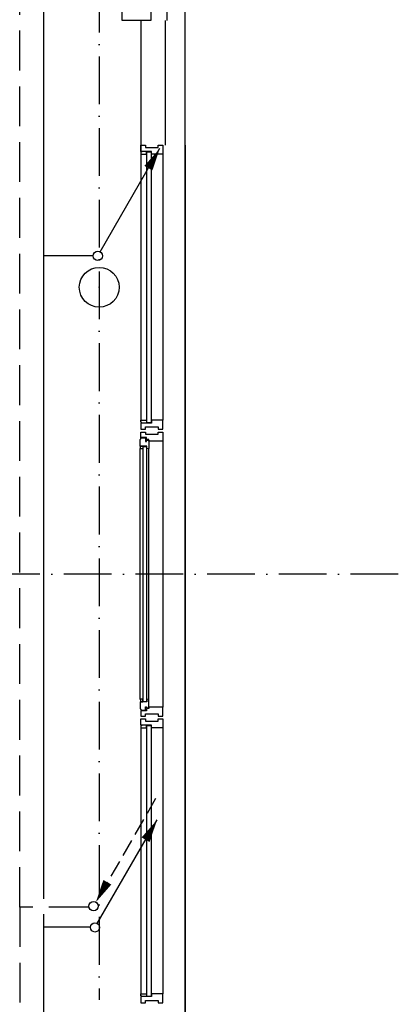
# Model space of a CAD drawing. Extents: x 25315 to 170951, y 867852 to 951952.
# Tile 24 of 119: x 46017 to 50770, y 922361 to 934719. Entities that reach past the tile are written whole.
import ezdxf

# ---------------------------------------------------------------- set-up
doc = ezdxf.new("R2010")
doc.units = 0
doc.header["$LTSCALE"] = 100
for name, pattern in [('2322107', [2000, 1000, 1000]), ('2322108', [7, 5, -2]), ('DASHDOT', [9, 6, -1.5, 0, -1.5])]:
    doc.linetypes.add(name, pattern=pattern)
doc.layers.get('0').update_dxf_attribs({"linetype": 'CONTINUOUS'})
for name, color, linetype in [('AL$7----_STRAMIEN', 1, 'DASHDOT'), ('BOUW', 8, 'CONTINUOUS'), ('WL561---_AANVOER', 4, 'CONTINUOUS'), ('WL561---_RETOUR', 4, 'CONTINUOUS')]:
    doc.layers.add(name, color=color, linetype=linetype)

# ---------------------------------------------------------------- blocks, each defined once
blk = doc.blocks.new('LDV1107')
at = {"color": 0, "linetype": 'CONTINUOUS'}
blk.add_line((0.25, 0.43), (6.75, 11.69), dxfattribs=at)
blk.add_lwpolyline([(6.75, 11.69, 0, 1, 0), (5.5, 9.53, 1, 1, 0)], format="xyseb", dxfattribs=at)
blk.add_circle((0, 0), 0.5, dxfattribs=at)
blk = doc.blocks.new('LDV3108')
at = {"color": 0, "linetype": 'CONTINUOUS'}
for p, q in [((6.75, 11.69), (5.81, 10.07)), ((5.44, 9.42), (4.5, 7.79)), ((4.13, 7.14), (3.19, 5.52)), ((2.81, 4.87), (1.88, 3.25)), ((1.5, 2.6), (0.56, 0.97))]:
    blk.add_line(p, q, dxfattribs=at)
blk.add_lwpolyline([(0.25, 0.43, 0, 1, 0), (1.5, 2.6, 1, 1, 0)], format="xyseb", dxfattribs=at)
blk.add_circle((0, 0), 0.5, dxfattribs=at)

msp = doc.modelspace()

# ---------------------------------------------------------------- linework, layer by layer
at = {"layer": 'AL$7----_STRAMIEN', "color": 1}
for p, q in [((47015.3, 946859.8), (47015.3, 922417.3)), ((50769.6, 927760.3), (28004, 927760.3)), ((50769.6, 927760.3), (28004, 927760.3))]:
    msp.add_line(p, q, dxfattribs=at)
at = {"layer": 'BOUW'}
for p, q in [((48095.3, 918269.2), (48095.3, 945640.3)), ((48095.3, 933142.6), (48095.3, 918269.2)), ((47535.3, 925830.6), (47535.3, 922490.6)), ((47613.3, 922460.6), (47613.3, 925860.6)), ((47613.3, 925860.6), (47665.3, 925860.6)), ((47665.3, 925860.6), (47665.3, 922460.6)), ((47813.3, 925830.6), (47813.3, 922490.6)), ((47535.3, 922466.6), (47535.3, 922490.6)), ((47535.3, 922490.6), (47609.3, 922490.6)), ((47545.3, 922466.6), (47535.3, 922466.6)), ((47535.3, 922456.6), (47535.3, 922378.6)), ((47669.3, 922456.6), (47535.3, 922456.6)), ((47545.3, 922456.6), (47545.3, 922466.6)), ((47609.3, 922456.6), (47545.3, 922456.6)), ((47595.3, 922378.6), (47595.3, 922406.6)), ((47595.3, 922406.6), (47755.3, 922406.6)), ((47609.3, 922490.6), (47609.3, 922456.6)), ((47665.3, 922460.6), (47613.3, 922460.6)), ((47775.3, 922490.6), (47669.3, 922490.6)), ((47669.3, 922490.6), (47669.3, 922456.6)), ((47755.3, 922406.6), (47755.3, 922378.6)), ((47791.3, 922490.6), (47775.3, 922490.6)), ((47799.3, 922490.6), (47791.3, 922490.6)), ((47813.3, 922490.6), (47799.3, 922490.6)), ((47813.3, 922416.4), (47813.3, 922490.6)), ((47813.3, 922378.6), (47813.3, 922416.4)), ((47535.3, 922378.6), (47547.3, 922378.6)), ((47547.3, 922378.6), (47575.3, 922378.6)), ((47575.3, 922378.6), (47575.3, 922378.6)), ((47575.3, 922378.6), (47595.3, 922378.6)), ((47755.3, 922378.6), (47773.3, 922378.6)), ((47773.3, 922378.6), (47773.3, 922378.6)), ((47773.3, 922378.6), (47801.3, 922378.6)), ((47801.3, 922378.6), (47813.3, 922378.6))]:
    msp.add_line(p, q, dxfattribs=at)
for points in [[(32255.3, 945450.3), (47863.3, 945450.3), (47863.3, 934708.6)], [(32255.3, 945250.3), (47663.3, 945250.3), (47663.3, 934708.6)], [(47535.3, 934710.2), (47535.3, 929690.6)], [(47843.3, 934708.6), (47843.3, 933142.6)], [(47843.3, 934708.6), (47843.3, 933142.6)], [(47813.3, 933030.6), (47813.3, 929690.6)], [(47529.3, 926184.8), (47529.3, 929336.3)], [(47637.3, 926184.8), (47637.3, 929336.3)], [(47813.3, 929430.6), (47813.3, 926090.6)]]:
    msp.add_lwpolyline(points, dxfattribs=at)
for points in [[(47303.3, 934708.6), (47303.3, 944746.4), (47663.3, 944746.4), (47663.3, 934708.6)], [(47535.3, 933064.6), (47535.3, 933142.6), (47547.3, 933142.6), (47575.3, 933142.6), (47575.3, 933142.6), (47595.3, 933142.6), (47595.3, 933114.6), (47755.3, 933114.6), (47755.3, 933142.6), (47774.3, 933142.6), (47774.3, 933142.6), (47801.3, 933142.6), (47813.3, 933142.6), (47813.3, 933104.7), (47813.3, 933030.6), (47799.3, 933030.6), (47791.3, 933030.6), (47775.3, 933030.6), (47669.3, 933030.6), (47669.3, 933064.6)], [(47609.3, 933064.6), (47545.3, 933064.6), (47545.3, 933054.6), (47535.3, 933054.6), (47535.3, 933030.6), (47609.3, 933030.6)], [(47665.3, 929660.6), (47613.3, 929660.6), (47613.3, 933060.6), (47665.3, 933060.6)], [(47609.3, 929656.6), (47545.3, 929656.6), (47545.3, 929666.6), (47535.3, 929666.6), (47535.3, 929690.6), (47609.3, 929690.6)], [(47535.3, 929656.6), (47535.3, 929578.6), (47547.3, 929578.6), (47575.3, 929578.6), (47575.3, 929578.6), (47595.3, 929578.6), (47595.3, 929606.6), (47755.3, 929606.6), (47755.3, 929578.6), (47773.3, 929578.6), (47773.3, 929578.6), (47801.3, 929578.6), (47813.3, 929578.6), (47813.3, 929616.4), (47813.3, 929690.6), (47799.3, 929690.6), (47791.3, 929690.6), (47775.3, 929690.6), (47669.3, 929690.6), (47669.3, 929656.6)], [(47529.3, 929451.2), (47537.7, 929456.1), (47537.7, 929470.2), (47597.3, 929470.2), (47597.3, 929425.2), (47607.3, 929425.2), (47607.3, 929441.2), (47637.3, 929441.2), (47637.3, 929430.6), (47637.3, 929336.3), (47611.3, 929332.2), (47611.3, 929366.2), (47529.3, 929366.2)], [(47535.3, 929542.6), (47594.3, 929542.6), (47594.3, 929514.6), (47754.3, 929514.6), (47754.3, 929542.6), (47813.3, 929542.6), (47813.3, 929430.6), (47637.3, 929430.6), (47637.3, 929448.6), (47607.3, 929448.6), (47607.3, 929476.6), (47535.3, 929476.6)], [(47533.8, 929366.2), (47560.9, 929366.2), (47560.9, 929332.2), (47533.8, 929332.2)], [(47607.3, 926158.9), (47564.9, 926158.9), (47564.9, 929362.2), (47607.3, 929362.2)], [(47529.3, 926069.9), (47537.7, 926065), (47537.7, 926050.9), (47597.3, 926050.9), (47597.3, 926095.9), (47607.3, 926095.9), (47607.3, 926079.9), (47637.3, 926079.9), (47637.3, 926090.6), (47637.3, 926184.8), (47611.3, 926188.9), (47611.3, 926154.9), (47529.3, 926154.9)], [(47533.8, 926154.9), (47560.9, 926154.9), (47560.9, 926188.9), (47533.8, 926188.9)], [(47535.3, 925978.6), (47594.3, 925978.6), (47594.3, 926006.6), (47754.3, 926006.6), (47754.3, 925978.6), (47813.3, 925978.6), (47813.3, 926090.6), (47637.3, 926090.6), (47637.3, 926072.6), (47607.3, 926072.6), (47607.3, 926044.6), (47535.3, 926044.6)], [(47535.3, 925864.6), (47535.3, 925942.6), (47547.3, 925942.6), (47575.3, 925942.6), (47575.3, 925942.6), (47595.3, 925942.6), (47595.3, 925914.6), (47755.3, 925914.6), (47755.3, 925942.6), (47774.3, 925942.6), (47774.3, 925942.6), (47801.3, 925942.6), (47813.3, 925942.6), (47813.3, 925904.7), (47813.3, 925830.6), (47799.3, 925830.6), (47791.3, 925830.6), (47775.3, 925830.6), (47669.3, 925830.6), (47669.3, 925864.6)], [(47609.3, 925864.6), (47545.3, 925864.6), (47545.3, 925854.6), (47535.3, 925854.6), (47535.3, 925830.6), (47609.3, 925830.6)]]:
    msp.add_lwpolyline(points, close=True, dxfattribs=at)
msp.add_circle((47015.3, 931360.3), 250, dxfattribs=at)
msp.add_circle((47015.3, 931360.3), 250, dxfattribs=at)
for p in [(47014.9, 931360.3), (47014.9, 927760.3)]:
    msp.add_point(p, dxfattribs=at)
at = {"layer": 'WL561---_AANVOER', "linetype": '2322107'}
for p, q in [((46320.1, 923684.6), (46320.1, 936507)), ((46320.1, 931669.6), (46320.1, 931754)), ((46941.6, 931754), (46320.1, 931754)), ((46320.1, 923334.2), (46320.1, 923491)), ((46320.1, 923334.2), (46908.8, 923334.2)), ((46320.1, 918269.2), (46320.1, 923334.2))]:
    msp.add_line(p, q, dxfattribs=at)
at = {"layer": 'WL561---_RETOUR', "linetype": '2322108'}
for p, q in [((46020.1, 923581.5), (46020.1, 936647.8)), ((46882.5, 923581.5), (46020.1, 923581.5)), ((46020.1, 923581.5), (46020.1, 918270.6))]:
    msp.add_line(p, q, dxfattribs=at)

# ---------------------------------------------------------------- block references
at = {"layer": 'WL561---_AANVOER', "color": 2, "xscale": 115.5, "yscale": 115.5, "zscale": 115.5}
for p in [(46997.1, 931754), (46962, 923325.6)]:
    msp.add_blockref('LDV1107', p, dxfattribs=at)
at = {"layer": 'WL561---_RETOUR', "color": 2, "xscale": 115.5, "yscale": 115.5, "zscale": 115.5}
msp.add_blockref('LDV3108', (46943.8, 923592.3), dxfattribs=at)

doc.saveas('drawing.dxf')
